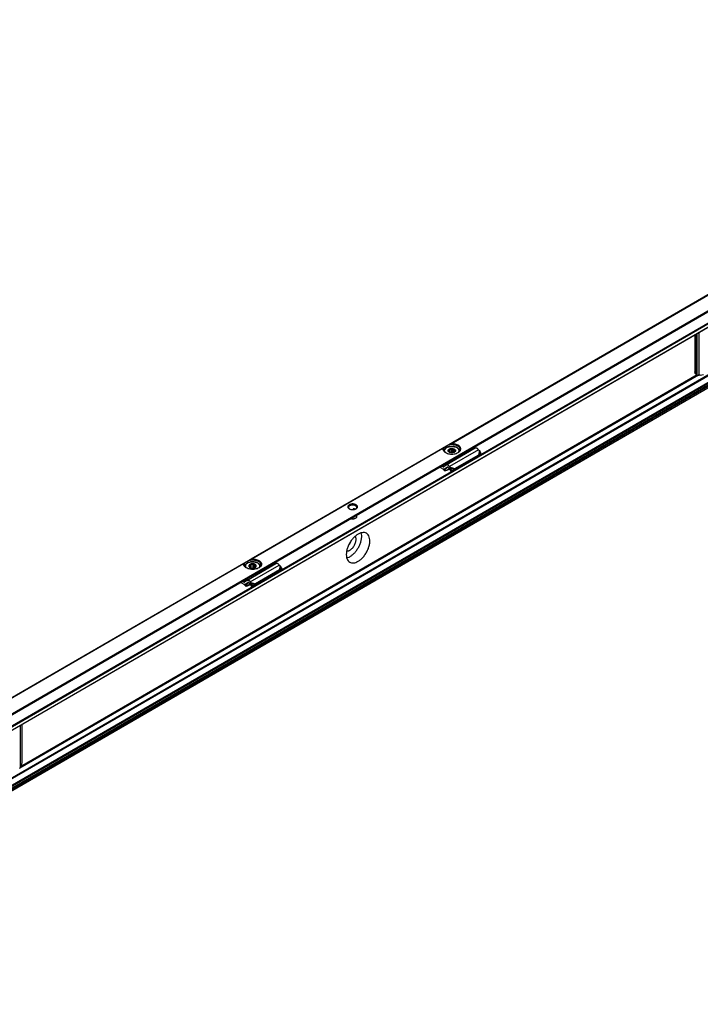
# Model space of a CAD drawing. Header units: millimetres. Extents: x -746 to 1206, y -530 to 959.
# Tile 44 of 46: x 700 to 966, y 575 to 959. Entities that reach past the tile are written whole.
import ezdxf

# ---------------------------------------------------------------- set-up
doc = ezdxf.new("R2010")
doc.units = ezdxf.units.MM

# ---------------------------------------------------------------- blocks, each defined once
blk = doc.blocks.new('SOPORTE_SV2-T__52', base_point=(500.49, 549.1))
at = {"color": 7, "linetype": 'Continuous'}
for p, q in [((1154.6, 959.11), (500.53, 580.55)), ((507.65, 578.1), (1159.69, 955.48)), ((518.12, 578.08), (1150.98, 944.36)), ((1152.08, 921.3), (519.22, 555.02)), ((963.99, 836.14), (963.99, 821.62)), ((964.33, 821.43), (964.33, 836.33)), ((964.41, 820.71), (964.74, 820.51)), ((966.08, 820.42), (967.32, 820.58)), ((878.19, 791.83), (866.87, 785.29)), ((869.26, 790.07), (869.26, 791.73)), ((866.06, 790.74), (866.06, 790.67)), ((867.78, 790.54), (867.78, 790.68)), ((867.87, 790.45), (867.87, 791.09)), ((867.92, 790.41), (867.92, 791.41)), ((868.26, 790.21), (868.26, 791.38)), ((868.92, 790.07), (868.92, 791.53)), ((869.55, 790.11), (869.55, 791.48)), ((869.87, 783.46), (879.18, 788.85)), ((870.11, 790.33), (870.11, 791.23)), ((870.23, 783.94), (879.55, 789.33)), ((870.35, 790.68), (870.35, 790.89)), ((872.06, 790.74), (872.06, 790.67)), ((877, 791.15), (876.33, 791.48)), ((879.22, 788.9), (879.18, 788.85)), ((879.33, 789.04), (879.22, 788.9)), ((879.32, 789), (879.97, 789.35)), ((879.55, 789.33), (879.33, 789.04)), ((879.48, 789.12), (879.42, 789.09)), ((879.83, 789.36), (879.48, 789.12)), ((879.69, 791), (879.49, 791.26)), ((879.83, 789.36), (880.57, 789.75)), ((880.57, 789.75), (879.95, 790.77)), ((880.57, 789.75), (879.97, 789.35)), ((865.32, 783.97), (864.26, 784.5)), ((865.69, 784.6), (865.02, 784.94)), ((866.83, 785.26), (865.93, 784.6)), ((867.61, 784.41), (866.42, 783.72)), ((867.36, 784.41), (866.47, 783.75)), ((868.01, 783.97), (867.81, 784.23)), ((868.16, 784.17), (868.01, 783.97)), ((868.38, 784.46), (868.16, 784.17)), ((868.38, 784.46), (868.18, 784.72)), ((868.49, 784.14), (868.29, 783.99)), ((869.13, 783.13), (868.49, 784.14)), ((869.96, 787.74), (869.96, 787.58)), ((870.43, 787.85), (870.43, 787.69)), ((866.46, 783.13), (866.41, 783)), ((868.32, 783.63), (867.66, 783.41)), ((867.71, 783.53), (867.68, 783.46)), ((867.71, 783.53), (868.26, 783.71)), ((868.29, 783.99), (868.15, 783.88)), ((868.79, 782.88), (868.15, 783.88)), ((868.79, 782.88), (869.72, 783.45)), ((869.13, 783.13), (868.79, 782.88)), ((869.13, 783.13), (870.05, 783.7)), ((870.05, 783.7), (869.72, 783.45)), ((870.01, 783.65), (869.87, 783.46)), ((870.23, 783.94), (870.01, 783.65)), ((830.8, 768.19), (830.57, 768.06)), ((830.57, 767.9), (830.57, 768.06)), ((788.28, 745.72), (788.28, 745.65)), ((789.09, 740.27), (800.41, 746.82)), ((790.26, 745.3), (790.26, 746.23)), ((790.4, 745.22), (790.4, 746.54)), ((790.76, 745.11), (790.76, 746.45)), ((791.47, 745.06), (791.47, 746.51)), ((791.83, 745.11), (791.83, 746.66)), ((792.05, 745.18), (792.05, 746.37)), ((792.49, 745.49), (792.49, 746.05)), ((794.28, 745.72), (794.28, 745.65)), ((799.22, 746.13), (798.55, 746.47)), ((801.91, 745.99), (801.71, 746.25)), ((802.79, 744.74), (802.17, 745.76)), ((801.4, 743.83), (792.09, 738.44)), ((801.77, 744.32), (792.45, 738.92)), ((793.96, 743.59), (793.96, 743.43)), ((794.15, 743.86), (794.15, 743.7)), ((801.44, 743.88), (801.4, 743.83)), ((801.55, 744.02), (801.44, 743.88)), ((802.19, 744.33), (801.53, 743.99)), ((801.77, 744.32), (801.55, 744.02)), ((801.69, 744.11), (801.64, 744.07)), ((802.05, 744.35), (801.69, 744.11)), ((802.79, 744.74), (802.05, 744.35)), ((802.79, 744.74), (802.19, 744.33)), ((787.54, 738.95), (786.48, 739.48)), ((787.91, 739.58), (787.24, 739.92)), ((789.05, 740.24), (788.15, 739.58)), ((788.68, 738.11), (788.63, 737.99)), ((788.64, 738.7), (789.82, 739.39)), ((789.58, 739.39), (788.68, 738.73)), ((789.88, 738.4), (790.53, 738.61)), ((789.9, 738.44), (789.93, 738.51)), ((790.48, 738.69), (789.93, 738.51)), ((790.23, 738.95), (790.03, 739.21)), ((790.23, 738.95), (790.38, 739.15)), ((790.37, 738.87), (790.5, 738.97)), ((791.01, 737.86), (790.37, 738.87)), ((790.38, 739.15), (790.6, 739.44)), ((790.6, 739.44), (790.39, 739.7)), ((790.5, 738.97), (790.7, 739.12)), ((791.35, 738.12), (790.7, 739.12)), ((791.93, 738.43), (791.01, 737.86)), ((791.35, 738.12), (791.01, 737.86)), ((792.27, 738.69), (791.35, 738.12)), ((792.27, 738.69), (791.93, 738.43)), ((792.23, 738.63), (792.09, 738.44)), ((792.45, 738.92), (792.23, 738.63)), ((701.28, 669.18), (701.28, 684.09))]:
    blk.add_line(p, q, dxfattribs=at)
at = {"color": 3, "linetype": 'Continuous'}
for p, q in [((507.45, 578.38), (1159.69, 955.87)), ((518.02, 579.72), (1150.88, 946)), ((518.16, 579.48), (1151.02, 945.76)), ((518.16, 578.17), (1151.02, 944.45)), ((1150.88, 925.62), (518.02, 559.33)), ((1151.02, 925.37), (518.16, 559.09)), ((1151.02, 922.77), (518.16, 556.49)), ((1151.23, 922.51), (518.37, 556.23)), ((1152.33, 922.49), (519.47, 556.21)), ((1152.11, 921.33), (519.25, 555.05)), ((1152.53, 922.17), (519.67, 555.88)), ((868.49, 793.51), (1007.09, 873.74)), ((868.78, 793.62), (1007, 873.61)), ((964.89, 820.45), (964.89, 836.66)), ((965.62, 820.39), (965.62, 837.08)), ((965.4, 820.39), (700.39, 667.01)), ((964.92, 820.44), (700.7, 667.52)), ((963.99, 821.62), (964.33, 821.43)), ((865.67, 791.89), (790.7, 748.5)), ((865.58, 791.76), (791, 748.6)), ((879.49, 791.26), (868.18, 784.72)), ((879.69, 791), (879.55, 789.33)), ((879.95, 790.77), (879.83, 789.36)), ((865.69, 784.6), (866.83, 785.25)), ((867.6, 784.41), (866.47, 783.75)), ((867.36, 784.41), (867.39, 784.43)), ((868.38, 784.46), (870.23, 783.94)), ((868.49, 784.14), (870.05, 783.7)), ((867.68, 783.46), (867.66, 783.41)), ((868.2, 783.81), (867.71, 783.53)), ((787.89, 746.87), (649.28, 666.65)), ((787.79, 746.75), (649.58, 666.75)), ((790.39, 739.7), (801.71, 746.25)), ((801.91, 745.99), (801.77, 744.32)), ((802.17, 745.76), (802.05, 744.35)), ((789.04, 740.24), (787.91, 739.58)), ((788.68, 738.73), (789.82, 739.39)), ((789.61, 739.41), (789.58, 739.39)), ((789.88, 738.4), (789.9, 738.44)), ((789.93, 738.51), (790.42, 738.79)), ((790.6, 739.44), (792.45, 738.92)), ((790.7, 739.12), (792.27, 738.69)), ((700.72, 667.55), (700.72, 683.76))]:
    blk.add_line(p, q, dxfattribs=at)
at = {"color": 7, "linetype": 'Continuous'}
for points, knots in [([(964.41, 820.71), (964.34, 820.75), (964.22, 820.84), (964.09, 821.06), (964.01, 821.33), (964, 821.52), (963.99, 821.62)], [0, 0, 0, 0, 0.227705, 0.471506, 0.742556, 1.04556, 1.04556, 1.04556, 1.04556]), ([(964.74, 820.51), (964.68, 820.56), (964.55, 820.65), (964.42, 820.87), (964.34, 821.13), (964.33, 821.32), (964.33, 821.43)], [0, 0, 0, 0, 0.227705, 0.471506, 0.742556, 1.04556, 1.04556, 1.04556, 1.04556]), ([(964.89, 820.45), (964.87, 820.46), (964.81, 820.47), (964.77, 820.5), (964.74, 820.51)], [0, 0, 0, 0, 0.0838297, 0.1668091, 0.1668091, 0.1668091, 0.1668091]), ([(964.89, 820.45), (964.94, 820.44), (965.05, 820.41), (965.22, 820.4), (965.41, 820.39), (965.55, 820.39), (965.62, 820.39)], [0, 0, 0, 0, 0.1502726, 0.3200426, 0.5180519, 0.7310186, 0.7310186, 0.7310186, 0.7310186]), ([(966.08, 820.42), (966.01, 820.41), (965.85, 820.39), (965.7, 820.39), (965.62, 820.39)], [0, 0, 0, 0, 0.2337301, 0.4640681, 0.4640681, 0.4640681, 0.4640681]), ([(865.58, 791.76), (865.57, 791.61), (865.56, 791.31), (865.77, 790.87), (866.12, 790.47), (866.43, 790.27), (866.6, 790.16)], [0, 0, 0, 0, 0.44015, 0.904989, 1.424584, 2.012291, 2.012291, 2.012291, 2.012291]), ([(865.67, 791.89), (865.66, 791.88), (865.64, 791.87), (865.62, 791.84), (865.6, 791.82), (865.59, 791.8), (865.58, 791.78), (865.58, 791.77), (865.58, 791.76)], [0, 0, 0, 0, 0.0367307, 0.0792474, 0.0982745, 0.1190361, 0.1423445, 0.1621368, 0.1621368, 0.1621368, 0.1621368]), ([(866.06, 792.11), (866.03, 792.09), (865.96, 792.05), (865.86, 791.99), (865.76, 791.94), (865.7, 791.9), (865.67, 791.89)], [0, 0, 0, 0, 0.1199056, 0.235563, 0.3437784, 0.4474869, 0.4474869, 0.4474869, 0.4474869]), ([(866.06, 792.11), (865.99, 792), (865.85, 791.78), (865.83, 791.52), (865.81, 791.4)], [0, 0, 0, 0, 0.3959861, 0.7662165, 0.7662165, 0.7662165, 0.7662165]), ([(866.06, 792.11), (866.12, 792.15), (866.26, 792.23), (866.5, 792.37), (866.78, 792.53), (867.1, 792.71), (867.45, 792.92), (867.7, 793.06), (867.83, 793.13)], [0, 0, 0, 0, 0.21784, 0.49188, 0.81738, 1.188711, 1.599453, 2.042502, 2.042502, 2.042502, 2.042502]), ([(872.06, 790.74), (872.06, 790.79), (872.06, 790.89), (872.03, 791.03), (871.99, 791.16), (871.93, 791.3), (871.84, 791.44), (871.74, 791.58), (871.6, 791.73), (871.44, 791.87), (871.24, 792.01), (870.99, 792.15), (870.72, 792.27), (870.41, 792.38), (870.1, 792.46), (869.83, 792.51), (869.61, 792.53), (869.43, 792.55), (869.24, 792.56), (869.06, 792.56), (868.89, 792.56), (868.7, 792.55), (868.52, 792.53), (868.3, 792.51), (868.03, 792.46), (867.76, 792.39), (867.54, 792.32), (867.4, 792.26), (867.25, 792.2), (867.08, 792.12), (866.89, 792.01), (866.69, 791.87), (866.53, 791.73), (866.4, 791.59), (866.29, 791.45), (866.21, 791.31), (866.14, 791.17), (866.1, 791.03), (866.07, 790.88), (866.07, 790.79), (866.06, 790.74)], [0, 0, 0, 0, 0.150744, 0.28217, 0.428948, 0.580599, 0.73552, 0.919993, 1.104137, 1.329112, 1.575697, 1.833929, 2.171844, 2.460285, 2.821358, 3.123814, 3.292366, 3.48126, 3.673656, 3.846819, 4.019982, 4.212378, 4.401272, 4.569824, 4.87228, 5.233353, 5.391093, 5.562392, 5.705726, 5.859871, 6.118103, 6.364687, 6.589662, 6.773806, 6.947179, 7.113201, 7.253485, 7.411627, 7.553584, 7.6938, 7.6938, 7.6938, 7.6938]), ([(868.49, 793.51), (868.43, 793.48), (868.32, 793.42), (868.15, 793.32), (867.99, 793.23), (867.88, 793.17), (867.83, 793.13)], [0, 0, 0, 0, 0.1947503, 0.3830345, 0.5737831, 0.7596897, 0.7596897, 0.7596897, 0.7596897]), ([(872.31, 791.4), (872.29, 791.55), (872.25, 791.88), (871.93, 792.32), (871.47, 792.69), (870.86, 792.99), (870.15, 793.19), (869.39, 793.28), (868.6, 793.28), (868.08, 793.18), (867.83, 793.13)], [0, 0, 0, 0, 0.466803, 0.982486, 1.574651, 2.247055, 2.986259, 3.768129, 4.562817, 5.338886, 5.338886, 5.338886, 5.338886]), ([(867.91, 791.41), (868, 791.47), (868.2, 791.6), (868.54, 791.7), (868.92, 791.75), (869.31, 791.74), (869.69, 791.68), (870.01, 791.55), (870.28, 791.38), (870.46, 791.18), (870.53, 790.93), (870.49, 790.69), (870.33, 790.47), (870.17, 790.37), (870.09, 790.31)], [0, 0, 0, 0, 0.323162, 0.68559, 1.073338, 1.468156, 1.850703, 2.203563, 2.5146, 2.781313, 3.016137, 3.247277, 3.505123, 3.805981, 3.805981, 3.805981, 3.805981]), ([(868.78, 793.62), (868.76, 793.62), (868.7, 793.61), (868.64, 793.59), (868.59, 793.57), (868.56, 793.55), (868.52, 793.53), (868.5, 793.52), (868.49, 793.51)], [0, 0, 0, 0, 0.0734003, 0.1587344, 0.2001068, 0.237603, 0.2736965, 0.3163686, 0.3163686, 0.3163686, 0.3163686]), ([(871.53, 790.16), (871.71, 790.28), (872.06, 790.5), (872.43, 790.96), (872.6, 791.48), (872.53, 792), (872.25, 792.49), (871.79, 792.9), (871.17, 793.24), (870.44, 793.48), (869.63, 793.62), (869.07, 793.62), (868.78, 793.62)], [0, 0, 0, 0, 0.654342, 1.224137, 1.732643, 2.227964, 2.764666, 3.378442, 4.0789, 4.855555, 5.685062, 6.536808, 6.536808, 6.536808, 6.536808]), ([(868.92, 791.53), (868.95, 791.55), (869.01, 791.57), (869.09, 791.62), (869.18, 791.67), (869.23, 791.71), (869.26, 791.73)], [0, 0, 0, 0, 0.0951655, 0.1948316, 0.2905211, 0.3910209, 0.3910209, 0.3910209, 0.3910209]), ([(869.26, 791.73), (869.28, 791.71), (869.33, 791.66), (869.4, 791.6), (869.47, 791.54), (869.52, 791.5), (869.55, 791.48)], [0, 0, 0, 0, 0.0985006, 0.1917338, 0.2880791, 0.3793, 0.3793, 0.3793, 0.3793]), ([(879.49, 791.26), (879.42, 791.35), (879.29, 791.5), (879.06, 791.69), (878.82, 791.83), (878.59, 791.9), (878.37, 791.91), (878.25, 791.86), (878.19, 791.83)], [0, 0, 0, 0, 0.318961, 0.616971, 0.88702, 1.126112, 1.337253, 1.531194, 1.531194, 1.531194, 1.531194]), ([(865.81, 791.4), (865.83, 791.28), (865.85, 791.03), (866.04, 790.68), (866.32, 790.37), (866.56, 790.2), (866.69, 790.11)], [0, 0, 0, 0, 0.35601, 0.735085, 1.153705, 1.619508, 1.619508, 1.619508, 1.619508]), ([(866.6, 790.16), (866.84, 790.05), (867.33, 789.8), (868.17, 789.62), (869.06, 789.55), (869.96, 789.62), (870.8, 789.8), (871.29, 790.05), (871.53, 790.16)], [0, 0, 0, 0, 0.790454, 1.654841, 2.55911, 3.463379, 4.327766, 5.11822, 5.11822, 5.11822, 5.11822]), ([(868.04, 790.31), (867.97, 790.36), (867.83, 790.45), (867.68, 790.64), (867.6, 790.84), (867.62, 791.06), (867.73, 791.26), (867.85, 791.36), (867.91, 791.41)], [0, 0, 0, 0, 0.266969, 0.499966, 0.707901, 0.909447, 1.126313, 1.37333, 1.37333, 1.37333, 1.37333]), ([(867.73, 790.58), (867.73, 790.59), (867.74, 790.6), (867.75, 790.62), (867.77, 790.65), (867.77, 790.67), (867.78, 790.68)], [0, 0, 0, 0, 0.020855, 0.0441775, 0.0727875, 0.1049394, 0.1049394, 0.1049394, 0.1049394]), ([(868.02, 790.34), (867.99, 790.36), (867.94, 790.39), (867.87, 790.45), (867.8, 790.52), (867.75, 790.56), (867.73, 790.58)], [0, 0, 0, 0, 0.0912877, 0.1877075, 0.2808739, 0.3793, 0.3793, 0.3793, 0.3793]), ([(867.76, 790.78), (867.77, 790.84), (867.78, 790.95), (867.84, 791.04), (867.87, 791.09)], [0, 0, 0, 0, 0.1571311, 0.3264228, 0.3264228, 0.3264228, 0.3264228]), ([(867.78, 790.68), (867.77, 790.69), (867.77, 790.73), (867.77, 790.77), (867.76, 790.78)], [0, 0, 0, 0, 0.0541749, 0.1078159, 0.1078159, 0.1078159, 0.1078159]), ([(867.87, 791.09), (867.88, 791.11), (867.89, 791.16), (867.9, 791.24), (867.91, 791.33), (867.92, 791.38), (867.92, 791.41)], [0, 0, 0, 0, 0.0765587, 0.1596244, 0.2416197, 0.3297372, 0.3297372, 0.3297372, 0.3297372]), ([(867.92, 791.41), (867.95, 791.41), (868.01, 791.4), (868.09, 791.38), (868.18, 791.38), (868.23, 791.38), (868.26, 791.38)], [0, 0, 0, 0, 0.0854141, 0.1678268, 0.2551165, 0.3400891, 0.3400891, 0.3400891, 0.3400891]), ([(868.1, 790.28), (868.08, 790.29), (868.06, 790.31), (868.03, 790.33), (868.02, 790.34)], [0, 0, 0, 0, 0.051152, 0.100932, 0.100932, 0.100932, 0.100932]), ([(870.09, 790.31), (869.99, 790.26), (869.78, 790.16), (869.43, 790.09), (869.06, 790.06), (868.7, 790.09), (868.35, 790.16), (868.14, 790.26), (868.04, 790.31)], [0, 0, 0, 0, 0.327474, 0.685577, 1.060203, 1.434829, 1.792932, 2.120405, 2.120405, 2.120405, 2.120405]), ([(868.26, 791.38), (868.36, 791.41), (868.58, 791.5), (868.81, 791.52), (868.92, 791.53)], [0, 0, 0, 0, 0.3288441, 0.6820628, 0.6820628, 0.6820628, 0.6820628]), ([(869.55, 791.48), (869.66, 791.45), (869.86, 791.4), (870.03, 791.28), (870.11, 791.23)], [0, 0, 0, 0, 0.3295971, 0.6222375, 0.6222375, 0.6222375, 0.6222375]), ([(870.21, 790.39), (870.19, 790.38), (870.16, 790.36), (870.12, 790.33), (870.09, 790.31), (870.07, 790.3), (870.06, 790.29)], [0, 0, 0, 0, 0.0560233, 0.110517, 0.1433848, 0.1757255, 0.1757255, 0.1757255, 0.1757255]), ([(870.11, 791.23), (870.14, 791.23), (870.19, 791.22), (870.26, 791.21), (870.33, 791.21), (870.38, 791.22), (870.4, 791.22)], [0, 0, 0, 0, 0.0732353, 0.1477483, 0.2173539, 0.2890485, 0.2890485, 0.2890485, 0.2890485]), ([(870.2, 787.91), (870.19, 787.91), (870.17, 787.91), (870.15, 787.9), (870.14, 787.9)], [0, 0, 0, 0, 0.03050122, 0.06108402, 0.06108402, 0.06108402, 0.06108402]), ([(871.87, 788.9), (871.78, 788.79), (871.59, 788.55), (871.2, 788.29), (870.73, 788.06), (870.38, 787.96), (870.2, 787.91)], [0, 0, 0, 0, 0.419388, 0.890235, 1.411843, 1.976413, 1.976413, 1.976413, 1.976413]), ([(870.26, 790.48), (870.25, 790.47), (870.24, 790.45), (870.23, 790.43), (870.22, 790.41), (870.21, 790.39), (870.21, 790.39)], [0, 0, 0, 0, 0.0321402, 0.0607412, 0.0840751, 0.1049394, 0.1049394, 0.1049394, 0.1049394]), ([(870.36, 790.78), (870.36, 790.73), (870.35, 790.62), (870.29, 790.53), (870.26, 790.48)], [0, 0, 0, 0, 0.1571311, 0.3264228, 0.3264228, 0.3264228, 0.3264228]), ([(870.43, 787.85), (870.42, 787.86), (870.4, 787.88), (870.36, 787.9), (870.32, 787.92), (870.28, 787.93), (870.27, 787.93)], [0, 0, 0, 0, 0.0384222, 0.0817, 0.1294604, 0.180702, 0.180702, 0.180702, 0.180702]), ([(870.4, 791.22), (870.4, 791.19), (870.39, 791.13), (870.38, 791.05), (870.36, 790.97), (870.36, 790.92), (870.35, 790.89)], [0, 0, 0, 0, 0.0879914, 0.1698783, 0.2530704, 0.3297372, 0.3297372, 0.3297372, 0.3297372]), ([(870.35, 790.89), (870.36, 790.87), (870.36, 790.84), (870.36, 790.8), (870.36, 790.78)], [0, 0, 0, 0, 0.0541749, 0.1078159, 0.1078159, 0.1078159, 0.1078159]), ([(870.43, 787.69), (870.63, 787.76), (871.01, 787.89), (871.5, 788.2), (871.87, 788.56), (871.98, 788.86), (872.04, 789)], [0, 0, 0, 0, 0.641245, 1.215663, 1.718015, 2.160758, 2.160758, 2.160758, 2.160758]), ([(870.43, 787.85), (870.61, 787.91), (870.95, 788.03), (871.39, 788.29), (871.75, 788.59), (871.9, 788.84), (871.97, 788.96)], [0, 0, 0, 0, 0.56497, 1.079819, 1.539194, 1.947249, 1.947249, 1.947249, 1.947249]), ([(871.44, 790.11), (871.57, 790.2), (871.81, 790.37), (872.09, 790.68), (872.28, 791.03), (872.3, 791.28), (872.31, 791.4)], [0, 0, 0, 0, 0.465803, 0.884422, 1.263498, 1.619508, 1.619508, 1.619508, 1.619508]), ([(879.42, 789.09), (879.41, 789.08), (879.37, 789.05), (879.31, 789), (879.26, 788.95), (879.23, 788.91), (879.22, 788.9)], [0, 0, 0, 0, 0.0682136, 0.1438643, 0.2109581, 0.2850879, 0.2850879, 0.2850879, 0.2850879]), ([(879.55, 789.33), (879.57, 789.34), (879.62, 789.35), (879.7, 789.35), (879.76, 789.36), (879.81, 789.36), (879.83, 789.36)], [0, 0, 0, 0, 0.0787847, 0.1486466, 0.2222457, 0.2863987, 0.2863987, 0.2863987, 0.2863987]), ([(879.95, 790.77), (879.93, 790.79), (879.89, 790.84), (879.83, 790.89), (879.76, 790.95), (879.71, 790.99), (879.69, 791)], [0, 0, 0, 0, 0.0866749, 0.1740073, 0.264511, 0.3493827, 0.3493827, 0.3493827, 0.3493827]), ([(865.69, 784.6), (865.73, 784.58), (865.81, 784.55), (865.88, 784.57), (865.92, 784.59)], [0, 0, 0, 0, 0.1279345, 0.2345827, 0.2345827, 0.2345827, 0.2345827]), ([(865.92, 784.59), (865.92, 784.59), (865.93, 784.59), (865.93, 784.59), (865.93, 784.6)], [0, 0, 0, 0, 0.00929629, 0.01861192, 0.01861192, 0.01861192, 0.01861192]), ([(866.87, 785.29), (866.87, 785.28), (866.85, 785.27), (866.84, 785.26), (866.83, 785.26)], [0, 0, 0, 0, 0.02788887, 0.05583578, 0.05583578, 0.05583578, 0.05583578]), ([(868.18, 784.72), (868.11, 784.8), (867.97, 784.95), (867.74, 785.14), (867.51, 785.28), (867.28, 785.35), (867.06, 785.37), (866.93, 785.31), (866.87, 785.29)], [0, 0, 0, 0, 0.318961, 0.616971, 0.88702, 1.126112, 1.337253, 1.531194, 1.531194, 1.531194, 1.531194]), ([(867.38, 784.42), (867.37, 784.42), (867.37, 784.42), (867.36, 784.41), (867.36, 784.41)], [0, 0, 0, 0, 0.00929629, 0.01861192, 0.01861192, 0.01861192, 0.01861192]), ([(867.81, 784.23), (867.77, 784.27), (867.71, 784.34), (867.59, 784.42), (867.48, 784.46), (867.41, 784.43), (867.38, 784.42)], [0, 0, 0, 0, 0.1568648, 0.2952629, 0.4107357, 0.5088861, 0.5088861, 0.5088861, 0.5088861]), ([(868.49, 784.14), (868.48, 784.16), (868.46, 784.22), (868.44, 784.3), (868.41, 784.38), (868.39, 784.43), (868.38, 784.46)], [0, 0, 0, 0, 0.0870644, 0.1713182, 0.2552988, 0.3377326, 0.3377326, 0.3377326, 0.3377326]), ([(869.48, 787.51), (869.56, 787.52), (869.72, 787.54), (869.88, 787.56), (869.96, 787.58)], [0, 0, 0, 0, 0.2478533, 0.4926849, 0.4926849, 0.4926849, 0.4926849]), ([(869.83, 787.72), (869.85, 787.72), (869.9, 787.73), (869.94, 787.74), (869.96, 787.74)], [0, 0, 0, 0, 0.0692133, 0.138122, 0.138122, 0.138122, 0.138122]), ([(869.95, 787.79), (869.95, 787.78), (869.95, 787.76), (869.96, 787.75), (869.96, 787.74)], [0, 0, 0, 0, 0.02444959, 0.05025209, 0.05025209, 0.05025209, 0.05025209]), ([(870.43, 787.69), (870.41, 787.7), (870.37, 787.74), (870.28, 787.77), (870.19, 787.78), (870.1, 787.76), (870.02, 787.73), (869.98, 787.69), (869.96, 787.68)], [0, 0, 0, 0, 0.0735367, 0.1621451, 0.2593074, 0.3554137, 0.4412023, 0.5113348, 0.5113348, 0.5113348, 0.5113348]), ([(865.32, 783.97), (865.51, 783.82), (865.89, 783.52), (866.23, 783.18), (866.41, 783)], [0, 0, 0, 0, 0.715526, 1.456391, 1.456391, 1.456391, 1.456391]), ([(866.42, 783.72), (866.38, 783.7), (866.29, 783.66), (866.15, 783.64), (865.99, 783.66), (865.89, 783.69), (865.84, 783.71)], [0, 0, 0, 0, 0.1366038, 0.2796085, 0.4340577, 0.602995, 0.602995, 0.602995, 0.602995]), ([(866.46, 783.13), (866.36, 783.23), (866.16, 783.43), (865.94, 783.62), (865.84, 783.71)], [0, 0, 0, 0, 0.4316811, 0.8556339, 0.8556339, 0.8556339, 0.8556339]), ([(867.66, 783.41), (867.56, 783.38), (867.35, 783.31), (867.04, 783.21), (866.72, 783.11), (866.51, 783.04), (866.41, 783)], [0, 0, 0, 0, 0.327868, 0.656243, 0.984704, 1.313673, 1.313673, 1.313673, 1.313673]), ([(866.47, 783.75), (866.46, 783.75), (866.44, 783.73), (866.43, 783.72), (866.42, 783.72)], [0, 0, 0, 0, 0.02794691, 0.05583578, 0.05583578, 0.05583578, 0.05583578]), ([(866.46, 783.13), (866.56, 783.16), (866.77, 783.23), (867.09, 783.33), (867.4, 783.43), (867.61, 783.5), (867.71, 783.53)], [0, 0, 0, 0, 0.329746, 0.658974, 0.988128, 1.316736, 1.316736, 1.316736, 1.316736]), ([(868.15, 783.88), (868.14, 783.89), (868.12, 783.91), (868.08, 783.93), (868.05, 783.95), (868.02, 783.96), (868.01, 783.97)], [0, 0, 0, 0, 0.0408745, 0.0819997, 0.1230501, 0.1643534, 0.1643534, 0.1643534, 0.1643534]), ([(869.72, 783.45), (869.73, 783.45), (869.75, 783.45), (869.79, 783.45), (869.83, 783.46), (869.85, 783.46), (869.87, 783.46)], [0, 0, 0, 0, 0.0384606, 0.076677, 0.1145063, 0.152093, 0.152093, 0.152093, 0.152093]), ([(870.05, 783.7), (870.07, 783.72), (870.1, 783.76), (870.14, 783.82), (870.19, 783.88), (870.22, 783.92), (870.23, 783.94)], [0, 0, 0, 0, 0.0782267, 0.1539657, 0.2272702, 0.2977257, 0.2977257, 0.2977257, 0.2977257]), ([(870.23, 783.94), (870.23, 783.94), (870.23, 783.94), (870.23, 783.94), (870.23, 783.94)], [0, 0, 0, 0, 0.001710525, 0.003419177, 0.003419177, 0.003419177, 0.003419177]), ([(831.69, 769.77), (831.56, 769.83), (831.29, 769.96), (830.84, 770.06), (830.35, 770.1), (829.86, 770.06), (829.41, 769.96), (829.01, 769.79), (828.7, 769.56), (828.5, 769.29), (828.43, 768.98), (828.5, 768.68), (828.71, 768.41), (828.91, 768.28), (829.01, 768.21)], [0, 0, 0, 0, 0.431098, 0.902937, 1.396732, 1.890447, 2.362057, 2.792814, 3.171045, 3.497161, 3.789201, 4.081646, 4.408752, 4.788148, 4.788148, 4.788148, 4.788148]), ([(831.52, 769.46), (831.39, 769.52), (831.12, 769.65), (830.67, 769.73), (830.19, 769.75), (829.73, 769.68), (829.31, 769.54), (828.99, 769.34), (828.75, 769.09), (828.72, 768.88), (828.7, 768.78)], [0, 0, 0, 0, 0.423238, 0.888817, 1.372639, 1.847249, 2.286851, 2.672672, 2.999845, 3.28602, 3.28602, 3.28602, 3.28602]), ([(831.52, 769.37), (831.39, 769.44), (831.13, 769.56), (830.69, 769.65), (830.22, 769.66), (829.76, 769.61), (829.35, 769.47), (829.02, 769.28), (828.77, 769.04), (828.72, 768.84), (828.7, 768.74)], [0, 0, 0, 0, 0.414898, 0.870957, 1.345548, 1.812751, 2.247924, 2.632527, 2.960213, 3.24469, 3.24469, 3.24469, 3.24469]), ([(828.7, 768.78), (828.71, 768.73), (828.72, 768.61), (828.8, 768.44), (828.93, 768.28), (829.05, 768.2), (829.11, 768.16)], [0, 0, 0, 0, 0.1721846, 0.3545772, 0.5546937, 0.7763357, 0.7763357, 0.7763357, 0.7763357]), ([(832, 768.78), (831.99, 768.85), (831.98, 768.98), (831.88, 769.16), (831.72, 769.33), (831.59, 769.41), (831.52, 769.46)], [0, 0, 0, 0, 0.1889853, 0.3912473, 0.6159874, 0.8670823, 0.8670823, 0.8670823, 0.8670823]), ([(832, 768.74), (831.99, 768.8), (831.97, 768.93), (831.86, 769.09), (831.71, 769.25), (831.58, 769.33), (831.52, 769.37)], [0, 0, 0, 0, 0.1799627, 0.3734753, 0.5876596, 0.8254097, 0.8254097, 0.8254097, 0.8254097]), ([(831.6, 768.16), (831.66, 768.2), (831.77, 768.28), (831.9, 768.44), (831.98, 768.61), (832, 768.73), (832, 768.78)], [0, 0, 0, 0, 0.2216421, 0.4217585, 0.6041512, 0.7763357, 0.7763357, 0.7763357, 0.7763357]), ([(831.69, 768.21), (831.8, 768.28), (831.99, 768.41), (832.2, 768.68), (832.28, 768.99), (832.2, 769.29), (832, 769.56), (831.8, 769.7), (831.69, 769.77)], [0, 0, 0, 0, 0.379809, 0.707216, 0.999947, 1.292408, 1.619154, 1.998185, 1.998185, 1.998185, 1.998185]), ([(829.01, 768.21), (829.14, 768.14), (829.41, 768.01), (829.87, 767.91), (830.35, 767.88), (830.83, 767.91), (831.29, 768.01), (831.56, 768.14), (831.69, 768.21)], [0, 0, 0, 0, 0.429104, 0.898342, 1.389231, 1.88012, 2.349359, 2.778462, 2.778462, 2.778462, 2.778462]), ([(829.54, 764.4), (829.68, 764.37), (829.95, 764.3), (830.37, 764.27), (830.79, 764.3), (831.18, 764.4), (831.52, 764.55), (831.78, 764.74), (831.96, 764.97), (831.99, 765.15), (832, 765.24)], [0, 0, 0, 0, 0.407949, 0.833928, 1.259177, 1.665034, 2.035674, 2.361307, 2.642378, 2.894213, 2.894213, 2.894213, 2.894213]), ([(830.64, 768.17), (830.64, 768.16), (830.63, 768.16), (830.61, 768.15), (830.6, 768.14), (830.59, 768.12), (830.57, 768.09), (830.57, 768.07), (830.57, 768.06)], [0, 0, 0, 0, 0.0196503, 0.0353515, 0.0511398, 0.0695194, 0.1028255, 0.1358858, 0.1358858, 0.1358858, 0.1358858]), ([(830.81, 768.19), (830.8, 768.19), (830.78, 768.2), (830.76, 768.2), (830.74, 768.2), (830.72, 768.19), (830.7, 768.19), (830.68, 768.18), (830.66, 768.18), (830.65, 768.17), (830.64, 768.17)], [0, 0, 0, 0, 0.019971, 0.04349, 0.0650036, 0.086088, 0.1050115, 0.1275289, 0.1499362, 0.1677847, 0.1677847, 0.1677847, 0.1677847]), ([(831.33, 768.04), (831.25, 768.08), (831.08, 768.14), (830.9, 768.18), (830.81, 768.19)], [0, 0, 0, 0, 0.2647999, 0.5441685, 0.5441685, 0.5441685, 0.5441685]), ([(832, 765.24), (831.99, 765.32), (831.97, 765.5), (831.85, 765.63), (831.79, 765.7)], [0, 0, 0, 0, 0.2469056, 0.5215338, 0.5215338, 0.5215338, 0.5215338]), ([(835.73, 758.63), (835.46, 758.74), (834.91, 758.97), (833.95, 758.92), (832.94, 758.59), (831.91, 757.98), (830.92, 757.13), (830, 756.09), (829.2, 754.89), (828.56, 753.61), (828.11, 752.29), (827.87, 751.01), (827.86, 749.81), (828.08, 748.78), (828.51, 747.91), (828.99, 747.55), (829.22, 747.37)], [0, 0, 0, 0, 0.849812, 1.77648, 2.827544, 4.015619, 5.326461, 6.728007, 8.177443, 9.626878, 11.028424, 12.339267, 13.527341, 14.578406, 15.505073, 16.354885, 16.354885, 16.354885, 16.354885]), ([(828.04, 749.02), (828.37, 749.13), (829.06, 749.36), (830.02, 749.99), (830.95, 750.82), (831.81, 751.82), (832.56, 752.95), (833.17, 754.16), (833.61, 755.41), (833.86, 756.63), (833.93, 757.78), (833.79, 758.49), (833.72, 758.82)], [0, 0, 0, 0, 1.024641, 2.170184, 3.421083, 4.74877, 6.116739, 7.484707, 8.812394, 10.063293, 11.208837, 12.233477, 12.233477, 12.233477, 12.233477]), ([(829.29, 752.07), (829.46, 752.18), (829.82, 752.42), (830.3, 752.89), (830.73, 753.43), (831.11, 754.05), (831.4, 754.69), (831.6, 755.34), (831.7, 755.97), (831.69, 756.55), (831.59, 757.07), (831.42, 757.35), (831.34, 757.48)], [0, 0, 0, 0, 0.618698, 1.288889, 1.993984, 2.713894, 3.427158, 4.112923, 4.75299, 5.33414, 5.851049, 6.309948, 6.309948, 6.309948, 6.309948]), ([(832.47, 747.7), (832.84, 747.94), (833.61, 748.45), (834.6, 749.48), (835.49, 750.68), (836.21, 752.01), (836.74, 753.38), (837.04, 754.74), (837.1, 756.01), (836.91, 757.13), (836.47, 758.06), (835.97, 758.44), (835.73, 758.63)], [0, 0, 0, 0, 1.318097, 2.753445, 4.260992, 5.786949, 7.275444, 8.674908, 9.945001, 11.065141, 12.045566, 12.938076, 12.938076, 12.938076, 12.938076]), ([(828.73, 753.92), (828.85, 754.06), (829.08, 754.34), (829.37, 754.8), (829.62, 755.28), (829.75, 755.62), (829.81, 755.78)], [0, 0, 0, 0, 0.53734, 1.084096, 1.630852, 2.168191, 2.168191, 2.168191, 2.168191]), ([(828.02, 751.75), (828.12, 751.74), (828.33, 751.73), (828.64, 751.79), (828.97, 751.9), (829.18, 752.01), (829.29, 752.07)], [0, 0, 0, 0, 0.295083, 0.612823, 0.957014, 1.328849, 1.328849, 1.328849, 1.328849]), ([(787.79, 746.75), (787.8, 746.75), (787.8, 746.77), (787.81, 746.79), (787.82, 746.8), (787.83, 746.83), (787.86, 746.85), (787.88, 746.86), (787.89, 746.87)], [0, 0, 0, 0, 0.0197851, 0.0430834, 0.0626047, 0.0828728, 0.1253996, 0.1621373, 0.1621373, 0.1621373, 0.1621373]), ([(788.82, 745.14), (788.65, 745.25), (788.34, 745.45), (787.99, 745.85), (787.78, 746.29), (787.79, 746.6), (787.79, 746.75)], [0, 0, 0, 0, 0.587707, 1.107302, 1.572141, 2.012291, 2.012291, 2.012291, 2.012291]), ([(787.89, 746.87), (787.92, 746.89), (787.98, 746.92), (788.08, 746.98), (788.18, 747.03), (788.24, 747.07), (788.28, 747.09)], [0, 0, 0, 0, 0.1033401, 0.21148, 0.3271021, 0.4474869, 0.4474869, 0.4474869, 0.4474869]), ([(788.03, 746.38), (788.05, 746.5), (788.07, 746.76), (788.21, 746.98), (788.28, 747.09)], [0, 0, 0, 0, 0.3702304, 0.7662165, 0.7662165, 0.7662165, 0.7662165]), ([(788.91, 745.09), (788.78, 745.18), (788.54, 745.35), (788.26, 745.67), (788.07, 746.01), (788.04, 746.26), (788.03, 746.38)], [0, 0, 0, 0, 0.465803, 0.884422, 1.263498, 1.619508, 1.619508, 1.619508, 1.619508]), ([(790.05, 748.12), (789.92, 748.04), (789.67, 747.9), (789.32, 747.7), (789, 747.51), (788.72, 747.35), (788.48, 747.21), (788.34, 747.13), (788.28, 747.09)], [0, 0, 0, 0, 0.443049, 0.853791, 1.225123, 1.550622, 1.824662, 2.042502, 2.042502, 2.042502, 2.042502]), ([(788.28, 745.72), (788.28, 745.77), (788.29, 745.86), (788.32, 746.01), (788.36, 746.15), (788.43, 746.3), (788.51, 746.43), (788.62, 746.58), (788.75, 746.71), (788.99, 746.92), (789.37, 747.15), (789.82, 747.33), (790.22, 747.43), (790.5, 747.49), (790.74, 747.52), (790.92, 747.53), (791.1, 747.54), (791.46, 747.55), (791.98, 747.51), (792.49, 747.4), (792.81, 747.3), (792.96, 747.24), (793.1, 747.18), (793.27, 747.1), (793.46, 746.99), (793.66, 746.85), (793.82, 746.71), (793.95, 746.58), (794.06, 746.43), (794.14, 746.3), (794.21, 746.15), (794.25, 746.01), (794.28, 745.86), (794.28, 745.77), (794.28, 745.72)], [0, 0, 0, 0, 0.130555, 0.282171, 0.440313, 0.580597, 0.759283, 0.919988, 1.119799, 1.329107, 1.869236, 2.459102, 2.752235, 3.122634, 3.300732, 3.480079, 3.672476, 3.845638, 4.550653, 5.231106, 5.397229, 5.560146, 5.70348, 5.857625, 6.138573, 6.36244, 6.571749, 6.771559, 6.932264, 7.11095, 7.251234, 7.409376, 7.560992, 7.691547, 7.691547, 7.691547, 7.691547]), ([(790.4, 746.56), (790.3, 746.5), (790.12, 746.41), (789.91, 746.2), (789.81, 745.95), (789.85, 745.69), (790.01, 745.46), (790.17, 745.35), (790.26, 745.29)], [0, 0, 0, 0, 0.334734, 0.62083, 0.868796, 1.108344, 1.374491, 1.686893, 1.686893, 1.686893, 1.686893]), ([(789.99, 745.85), (789.98, 745.84), (789.96, 745.82), (789.92, 745.8), (789.89, 745.78), (789.86, 745.77), (789.85, 745.77)], [0, 0, 0, 0, 0.0434657, 0.085285, 0.122596, 0.1594624, 0.1594624, 0.1594624, 0.1594624]), ([(789.85, 745.77), (789.87, 745.74), (789.91, 745.69), (789.96, 745.62), (790.02, 745.55), (790.06, 745.51), (790.08, 745.49)], [0, 0, 0, 0, 0.0948298, 0.1840258, 0.2754931, 0.3612844, 0.3612844, 0.3612844, 0.3612844]), ([(790.26, 746.23), (790.19, 746.18), (790.07, 746.07), (790.02, 745.92), (789.99, 745.85)], [0, 0, 0, 0, 0.2557517, 0.4766224, 0.4766224, 0.4766224, 0.4766224]), ([(790.05, 748.12), (790.1, 748.15), (790.21, 748.21), (790.37, 748.3), (790.54, 748.4), (790.65, 748.46), (790.7, 748.5)], [0, 0, 0, 0, 0.1852028, 0.3759003, 0.5654447, 0.7596897, 0.7596897, 0.7596897, 0.7596897]), ([(790.05, 748.12), (790.3, 748.16), (790.82, 748.26), (791.6, 748.27), (792.37, 748.17), (793.08, 747.97), (793.68, 747.67), (794.15, 747.3), (794.47, 746.86), (794.51, 746.53), (794.53, 746.38)], [0, 0, 0, 0, 0.77607, 1.570758, 2.352628, 3.091832, 3.764236, 4.356401, 4.872083, 5.338886, 5.338886, 5.338886, 5.338886]), ([(790.4, 746.54), (790.39, 746.51), (790.37, 746.46), (790.33, 746.38), (790.3, 746.3), (790.27, 746.25), (790.26, 746.23)], [0, 0, 0, 0, 0.0905927, 0.1752399, 0.2614471, 0.3414499, 0.3414499, 0.3414499, 0.3414499]), ([(792.3, 745.29), (792.4, 745.35), (792.57, 745.47), (792.73, 745.72), (792.75, 745.99), (792.61, 746.25), (792.37, 746.46), (792.04, 746.62), (791.64, 746.71), (791.21, 746.74), (790.79, 746.69), (790.53, 746.6), (790.4, 746.56)], [0, 0, 0, 0, 0.32878, 0.606594, 0.858697, 1.127056, 1.442628, 1.812169, 2.224394, 2.657925, 3.087201, 3.487461, 3.487461, 3.487461, 3.487461]), ([(790.76, 746.45), (790.73, 746.46), (790.67, 746.47), (790.58, 746.49), (790.49, 746.51), (790.43, 746.53), (790.4, 746.54)], [0, 0, 0, 0, 0.0922459, 0.1876177, 0.2781365, 0.3723515, 0.3723515, 0.3723515, 0.3723515]), ([(790.7, 748.5), (790.73, 748.51), (790.77, 748.53), (790.83, 748.56), (790.88, 748.58), (790.92, 748.59), (790.96, 748.6), (790.99, 748.6), (791, 748.6)], [0, 0, 0, 0, 0.0809514, 0.1575667, 0.1983888, 0.2368804, 0.2784887, 0.3164531, 0.3164531, 0.3164531, 0.3164531]), ([(791.47, 746.51), (791.35, 746.52), (791.11, 746.53), (790.88, 746.48), (790.76, 746.45)], [0, 0, 0, 0, 0.3605537, 0.7121617, 0.7121617, 0.7121617, 0.7121617]), ([(791, 748.6), (791.28, 748.6), (791.85, 748.61), (792.66, 748.46), (793.39, 748.22), (794.01, 747.89), (794.47, 747.47), (794.75, 746.98), (794.81, 746.46), (794.64, 745.95), (794.28, 745.49), (793.93, 745.26), (793.75, 745.14)], [0, 0, 0, 0, 0.851746, 1.681253, 2.457908, 3.158367, 3.772142, 4.308845, 4.804165, 5.312671, 5.882466, 6.536808, 6.536808, 6.536808, 6.536808]), ([(791.83, 746.66), (791.8, 746.64), (791.74, 746.61), (791.65, 746.57), (791.56, 746.54), (791.5, 746.52), (791.47, 746.51)], [0, 0, 0, 0, 0.0994236, 0.1945246, 0.2941229, 0.3898454, 0.3898454, 0.3898454, 0.3898454]), ([(792.05, 746.37), (792.03, 746.39), (791.99, 746.44), (791.94, 746.51), (791.88, 746.58), (791.85, 746.63), (791.83, 746.66)], [0, 0, 0, 0, 0.0858545, 0.1773933, 0.2665261, 0.3612844, 0.3612844, 0.3612844, 0.3612844]), ([(792.49, 746.05), (792.43, 746.11), (792.31, 746.25), (792.14, 746.33), (792.05, 746.37)], [0, 0, 0, 0, 0.2547805, 0.5512749, 0.5512749, 0.5512749, 0.5512749]), ([(792.31, 745.3), (792.37, 745.36), (792.5, 745.46), (792.55, 745.61), (792.58, 745.68)], [0, 0, 0, 0, 0.2557517, 0.4766224, 0.4766224, 0.4766224, 0.4766224]), ([(792.71, 746), (792.69, 746), (792.66, 746), (792.6, 746.01), (792.55, 746.03), (792.51, 746.04), (792.49, 746.05)], [0, 0, 0, 0, 0.0559834, 0.1109123, 0.1702947, 0.22961, 0.22961, 0.22961, 0.22961]), ([(792.58, 745.68), (792.59, 745.71), (792.61, 745.76), (792.65, 745.83), (792.68, 745.91), (792.7, 745.97), (792.71, 746)], [0, 0, 0, 0, 0.0799756, 0.1661514, 0.2508258, 0.3414499, 0.3414499, 0.3414499, 0.3414499]), ([(794.53, 746.38), (794.52, 746.26), (794.5, 746.01), (794.31, 745.67), (794.03, 745.35), (793.79, 745.18), (793.66, 745.09)], [0, 0, 0, 0, 0.35601, 0.735085, 1.153705, 1.619508, 1.619508, 1.619508, 1.619508]), ([(801.71, 746.25), (801.64, 746.33), (801.51, 746.48), (801.28, 746.67), (801.04, 746.81), (800.81, 746.88), (800.59, 746.9), (800.47, 746.84), (800.41, 746.82)], [0, 0, 0, 0, 0.318961, 0.616971, 0.88702, 1.126112, 1.337253, 1.531194, 1.531194, 1.531194, 1.531194]), ([(802.17, 745.76), (802.15, 745.78), (802.11, 745.82), (802.05, 745.88), (801.98, 745.93), (801.93, 745.97), (801.91, 745.99)], [0, 0, 0, 0, 0.0826262, 0.1740072, 0.264511, 0.3493827, 0.3493827, 0.3493827, 0.3493827]), ([(829.22, 747.37), (829.44, 747.27), (829.92, 747.06), (830.75, 747.05), (831.62, 747.26), (832.18, 747.55), (832.47, 747.7)], [0, 0, 0, 0, 0.74359, 1.540201, 2.426444, 3.417586, 3.417586, 3.417586, 3.417586]), ([(793.75, 745.14), (793.51, 745.03), (793.01, 744.79), (792.17, 744.6), (791.28, 744.53), (790.39, 744.6), (789.55, 744.79), (789.06, 745.03), (788.82, 745.14)], [0, 0, 0, 0, 0.790454, 1.654841, 2.55911, 3.463379, 4.327766, 5.11822, 5.11822, 5.11822, 5.11822]), ([(790.08, 745.49), (790.11, 745.44), (790.18, 745.36), (790.27, 745.29), (790.32, 745.26)], [0, 0, 0, 0, 0.1569125, 0.3303762, 0.3303762, 0.3303762, 0.3303762]), ([(790.26, 745.29), (790.36, 745.24), (790.57, 745.14), (790.91, 745.07), (791.28, 745.04), (791.65, 745.07), (792, 745.14), (792.21, 745.24), (792.3, 745.29)], [0, 0, 0, 0, 0.327474, 0.685577, 1.060203, 1.434829, 1.792932, 2.120405, 2.120405, 2.120405, 2.120405]), ([(793.96, 743.43), (793.83, 743.31), (793.55, 743.05), (793.01, 742.78), (792.38, 742.58), (791.93, 742.52), (791.69, 742.5)], [0, 0, 0, 0, 0.529903, 1.131598, 1.794648, 2.498901, 2.498901, 2.498901, 2.498901]), ([(793.96, 743.59), (793.85, 743.48), (793.61, 743.26), (793.16, 743.01), (792.63, 742.81), (792.24, 742.74), (792.05, 742.7)], [0, 0, 0, 0, 0.460257, 0.975969, 1.541656, 2.14541, 2.14541, 2.14541, 2.14541]), ([(792.26, 745.27), (792.26, 745.27), (792.27, 745.27), (792.28, 745.28), (792.29, 745.29), (792.3, 745.3), (792.31, 745.3)], [0, 0, 0, 0, 0.00580891, 0.01164761, 0.03216571, 0.05312302, 0.05312302, 0.05312302, 0.05312302]), ([(792.36, 742.88), (792.54, 742.93), (792.9, 743.02), (793.37, 743.24), (793.78, 743.51), (793.97, 743.74), (794.06, 743.84)], [0, 0, 0, 0, 0.568402, 1.094967, 1.571299, 1.995831, 1.995831, 1.995831, 1.995831]), ([(793.96, 743.59), (793.94, 743.6), (793.91, 743.6), (793.89, 743.62), (793.87, 743.63)], [0, 0, 0, 0, 0.04677307, 0.0897244, 0.0897244, 0.0897244, 0.0897244]), ([(793.93, 743.68), (793.95, 743.69), (793.98, 743.7), (794.03, 743.7), (794.09, 743.7), (794.13, 743.7), (794.15, 743.7)], [0, 0, 0, 0, 0.0527366, 0.1081535, 0.1644527, 0.2197436, 0.2197436, 0.2197436, 0.2197436]), ([(794.06, 743.84), (794.06, 743.85), (794.07, 743.86), (794.08, 743.87), (794.08, 743.88)], [0, 0, 0, 0, 0.02093833, 0.04175733, 0.04175733, 0.04175733, 0.04175733]), ([(794.08, 743.87), (794.09, 743.87), (794.11, 743.87), (794.13, 743.86), (794.15, 743.86)], [0, 0, 0, 0, 0.03537578, 0.07007579, 0.07007579, 0.07007579, 0.07007579]), ([(794.25, 743.98), (794.24, 743.93), (794.21, 743.83), (794.17, 743.74), (794.15, 743.7)], [0, 0, 0, 0, 0.1494895, 0.3038782, 0.3038782, 0.3038782, 0.3038782]), ([(794.18, 743.94), (794.18, 743.92), (794.17, 743.9), (794.15, 743.87), (794.15, 743.86)], [0, 0, 0, 0, 0.0438163, 0.08811003, 0.08811003, 0.08811003, 0.08811003]), ([(801.64, 744.07), (801.62, 744.06), (801.58, 744.03), (801.53, 743.98), (801.48, 743.93), (801.45, 743.9), (801.44, 743.88)], [0, 0, 0, 0, 0.0781942, 0.1438646, 0.2109584, 0.2850882, 0.2850882, 0.2850882, 0.2850882]), ([(802.05, 744.35), (802.03, 744.35), (801.98, 744.34), (801.91, 744.34), (801.84, 744.33), (801.79, 744.32), (801.77, 744.32)], [0, 0, 0, 0, 0.0726789, 0.1377521, 0.2076139, 0.2863987, 0.2863987, 0.2863987, 0.2863987]), ([(787.54, 738.95), (787.72, 738.8), (788.11, 738.5), (788.45, 738.16), (788.63, 737.99)], [0, 0, 0, 0, 0.715526, 1.456391, 1.456391, 1.456391, 1.456391]), ([(787.91, 739.58), (787.95, 739.56), (788.03, 739.53), (788.1, 739.56), (788.14, 739.57)], [0, 0, 0, 0, 0.1279345, 0.2345827, 0.2345827, 0.2345827, 0.2345827]), ([(788.64, 738.7), (788.6, 738.68), (788.51, 738.64), (788.37, 738.63), (788.21, 738.64), (788.11, 738.68), (788.05, 738.7)], [0, 0, 0, 0, 0.1366038, 0.2796085, 0.4340577, 0.602995, 0.602995, 0.602995, 0.602995]), ([(788.68, 738.11), (788.58, 738.21), (788.37, 738.41), (788.16, 738.6), (788.05, 738.7)], [0, 0, 0, 0, 0.4316811, 0.8556339, 0.8556339, 0.8556339, 0.8556339]), ([(788.14, 739.57), (788.14, 739.57), (788.15, 739.57), (788.15, 739.58), (788.15, 739.58)], [0, 0, 0, 0, 0.00929629, 0.01861192, 0.01861192, 0.01861192, 0.01861192]), ([(788.63, 737.99), (788.73, 738.02), (788.94, 738.09), (789.25, 738.19), (789.57, 738.29), (789.77, 738.36), (789.88, 738.4)], [0, 0, 0, 0, 0.328985, 0.657431, 0.98582, 1.313673, 1.313673, 1.313673, 1.313673]), ([(788.68, 738.73), (788.68, 738.73), (788.66, 738.72), (788.65, 738.71), (788.64, 738.7)], [0, 0, 0, 0, 0.02794691, 0.05583578, 0.05583578, 0.05583578, 0.05583578]), ([(789.93, 738.51), (789.83, 738.48), (789.62, 738.41), (789.31, 738.31), (788.99, 738.21), (788.78, 738.14), (788.68, 738.11)], [0, 0, 0, 0, 0.328608, 0.657763, 0.98699, 1.316736, 1.316736, 1.316736, 1.316736]), ([(789.09, 740.27), (789.08, 740.26), (789.07, 740.25), (789.05, 740.24), (789.05, 740.24)], [0, 0, 0, 0, 0.02788887, 0.05583578, 0.05583578, 0.05583578, 0.05583578]), ([(790.39, 739.7), (790.32, 739.78), (790.19, 739.94), (789.96, 740.13), (789.73, 740.26), (789.5, 740.34), (789.28, 740.35), (789.15, 740.29), (789.09, 740.27)], [0, 0, 0, 0, 0.318961, 0.616971, 0.88702, 1.126112, 1.337253, 1.531194, 1.531194, 1.531194, 1.531194]), ([(789.59, 739.4), (789.59, 739.4), (789.59, 739.4), (789.58, 739.39), (789.58, 739.39)], [0, 0, 0, 0, 0.00929629, 0.01861192, 0.01861192, 0.01861192, 0.01861192]), ([(790.03, 739.21), (789.99, 739.25), (789.93, 739.33), (789.81, 739.4), (789.69, 739.44), (789.62, 739.41), (789.59, 739.4)], [0, 0, 0, 0, 0.1568648, 0.2952629, 0.4107357, 0.5088861, 0.5088861, 0.5088861, 0.5088861]), ([(790.37, 738.87), (790.36, 738.87), (790.34, 738.89), (790.3, 738.91), (790.27, 738.93), (790.24, 738.95), (790.23, 738.95)], [0, 0, 0, 0, 0.0408745, 0.0819997, 0.1230501, 0.1643534, 0.1643534, 0.1643534, 0.1643534]), ([(790.7, 739.12), (790.7, 739.15), (790.68, 739.2), (790.65, 739.28), (790.63, 739.36), (790.61, 739.41), (790.6, 739.44)], [0, 0, 0, 0, 0.0870644, 0.1713182, 0.2552987, 0.3377326, 0.3377326, 0.3377326, 0.3377326]), ([(792.09, 738.44), (792.07, 738.44), (792.05, 738.44), (792.01, 738.44), (791.97, 738.43), (791.95, 738.43), (791.93, 738.43)], [0, 0, 0, 0, 0.0375867, 0.075416, 0.1136324, 0.152093, 0.152093, 0.152093, 0.152093]), ([(792.45, 738.92), (792.44, 738.9), (792.41, 738.87), (792.36, 738.81), (792.32, 738.75), (792.28, 738.71), (792.27, 738.69)], [0, 0, 0, 0, 0.0704554, 0.14376, 0.219499, 0.2977257, 0.2977257, 0.2977257, 0.2977257]), ([(792.45, 738.92), (792.45, 738.92), (792.45, 738.92), (792.45, 738.92), (792.45, 738.92)], [0, 0, 0, 0, 0.001708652, 0.003419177, 0.003419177, 0.003419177, 0.003419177]), ([(700.72, 667.55), (700.8, 667.68), (700.97, 667.94), (701.14, 668.36), (701.26, 668.77), (701.28, 669.05), (701.28, 669.18)], [0, 0, 0, 0, 0.46252, 0.918518, 1.352276, 1.750693, 1.750693, 1.750693, 1.750693]), ([(700.72, 667.55), (700.68, 667.49), (700.59, 667.37), (700.48, 667.18), (700.38, 667.01), (700.34, 666.89), (700.32, 666.84)], [0, 0, 0, 0, 0.227351, 0.4425519, 0.6419126, 0.8214453, 0.8214453, 0.8214453, 0.8214453])]:
    blk.add_open_spline(points, degree=3, knots=knots, dxfattribs=at)
at = {"color": 3, "linetype": 'Continuous'}
for points, knots in [([(866.53, 790.22), (866.45, 790.34), (866.28, 790.58), (866.24, 791.02), (866.39, 791.44), (866.71, 791.81), (867.16, 792.12), (867.73, 792.35), (868.38, 792.49), (869.06, 792.54), (869.75, 792.49), (870.4, 792.35), (870.97, 792.12), (871.42, 791.81), (871.74, 791.44), (871.89, 791.02), (871.85, 790.58), (871.68, 790.34), (871.6, 790.22)], [0, 0, 0, 0, 0.442276, 0.849638, 1.269579, 1.743138, 2.288883, 2.904447, 3.573387, 4.270945, 4.968504, 5.637444, 6.253008, 6.798753, 7.272312, 7.692253, 8.099614, 8.541891, 8.541891, 8.541891, 8.541891]), ([(866.07, 790.67), (866.07, 790.68), (866.07, 790.71), (866.07, 790.73), (866.06, 790.74)], [0, 0, 0, 0, 0.037525, 0.07501535, 0.07501535, 0.07501535, 0.07501535]), ([(872.06, 790.74), (872.06, 790.73), (872.06, 790.71), (872.06, 790.68), (872.06, 790.67)], [0, 0, 0, 0, 0.03749035, 0.07501535, 0.07501535, 0.07501535, 0.07501535]), ([(788.28, 745.72), (788.28, 745.71), (788.28, 745.69), (788.29, 745.66), (788.29, 745.65)], [0, 0, 0, 0, 0.03749035, 0.07501535, 0.07501535, 0.07501535, 0.07501535]), ([(793.88, 745.28), (793.95, 745.4), (794.09, 745.64), (794.09, 746.08), (793.92, 746.48), (793.58, 746.84), (793.12, 747.13), (792.54, 747.35), (791.9, 747.49), (791.21, 747.52), (790.54, 747.47), (789.9, 747.32), (789.35, 747.08), (788.9, 746.77), (788.6, 746.4), (788.46, 745.99), (788.51, 745.56), (788.66, 745.32), (788.75, 745.2)], [0, 0, 0, 0, 0.427003, 0.82791, 1.249244, 1.727441, 2.276852, 2.892832, 3.558202, 4.248464, 4.935875, 5.593054, 6.196627, 6.731482, 7.196285, 7.60991, 8.012446, 8.449561, 8.449561, 8.449561, 8.449561]), ([(794.28, 745.65), (794.28, 745.66), (794.28, 745.69), (794.28, 745.71), (794.28, 745.72)], [0, 0, 0, 0, 0.037525, 0.07501535, 0.07501535, 0.07501535, 0.07501535]), ([(793.82, 745.2), (793.83, 745.21), (793.85, 745.24), (793.87, 745.26), (793.88, 745.28)], [0, 0, 0, 0, 0.04704047, 0.09343291, 0.09343291, 0.09343291, 0.09343291])]:
    blk.add_open_spline(points, degree=3, knots=knots, dxfattribs=at)
blk = doc.blocks.new('Iso4', base_point=(566.65, 599.95))
blk.add_blockref('SOPORTE_SV2-T__52', (500.49, 549.1))

msp = doc.modelspace()

# ---------------------------------------------------------------- block references
msp.add_blockref('Iso4', (566.65, 599.95))

doc.saveas('drawing.dxf')
